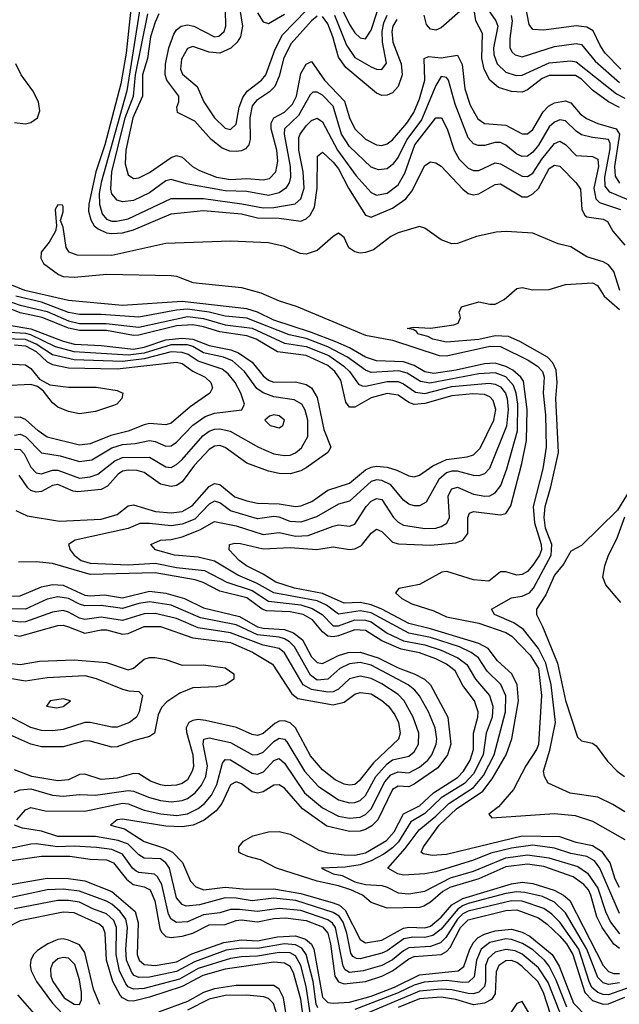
# Model space of a CAD drawing. Header units: inches. Extents: x 884549 to 1028252, y 526810 to 653624.
# Tile 245 of 256: x 907649 to 909870, y 604226 to 607874. Entities that reach past the tile are written whole.
import ezdxf

# ---------------------------------------------------------------- set-up
doc = ezdxf.new("R2010")
doc.units = ezdxf.units.IN
doc.header["$MEASUREMENT"] = 0
doc.layers.add('A9600', color=7, linetype='Continuous')

msp = doc.modelspace()

# ---------------------------------------------------------------- linework, layer by layer
at = {"layer": 'A9600', "color": 5}
for points, elevation in [([(908451.7, 607990), (908474.3, 607850), (908467.1, 607810), (908454.4, 607790), (908431.4, 607768.6), (908390, 607750.2), (908350, 607753.8), (908290, 607774.9), (908270, 607766.6), (908247.9, 607727.9), (908244.3, 607690), (908252.2, 607672.2), (908305.7, 607625.7), (908330.9, 607570), (908370, 607509.6), (908410, 607472.2), (908430, 607467.5), (908450, 607487.2), (908461.4, 607550), (908474.7, 607585.3), (908491.6, 607608.4), (908544.6, 607650), (908560.6, 607670), (908595.2, 607764.8), (908622.1, 607817.9), (908710.7, 607909.3)], 2540), ([(908810, 607980.5), (908870, 607856.4), (908890, 607825.2), (908910, 607806), (908930, 607802.4), (908950, 607834.7), (908975.6, 607910)], 2560), ([(909875.8, 607690), (909816.8, 607750), (909798.2, 607778.2), (909772.6, 607832.6), (909750, 607846.6), (909709.4, 607850.6), (909590, 607834.9), (909550, 607838), (909535.9, 607855.9), (909519.3, 607939.3)], 2580), ([(908063.5, 607936.5), (908042.9, 607750), (908023.9, 607636.1), (907964.3, 607410), (907930.8, 607310), (907904.6, 607190), (907904, 607164), (907911.8, 607131.8), (907925.2, 607110), (907939, 607099), (907970, 607084.5), (907990, 607081.5), (908030, 607084.7), (908070, 607095.7), (908210, 607154.8), (908330, 607166.4), (908470, 607154.3), (908530, 607139.9), (908610, 607138.7), (908690, 607126.9), (908710, 607136.4), (908724.2, 607150), (908740.2, 607179.8), (908750.4, 607250), (908752.1, 607367.9), (908770, 607383.2), (908810, 607346.5), (908830, 607321.5), (908866.6, 607250), (908929.1, 607149.1), (908950, 607142.1), (909030, 607175.9), (909079.5, 607210), (909101.5, 607238.5), (909150, 607334.2), (909170, 607346.7), (909190, 607343.7), (909210, 607330.8), (909290, 607245.6), (909310, 607229.7), (909330, 607224.9), (909350, 607228.5), (909410, 607263.3), (909430, 607265.7), (909510, 607217.3), (909530, 607217.6), (909550, 607229.1), (909570, 607248.8), (909610, 607322), (909630, 607335.3), (909650, 607330.6), (909710.1, 607270), (909726.5, 607246.5), (909730.8, 607170.8), (909741.8, 607150), (909750, 607143.5), (909810, 607134.7), (909826.1, 607126.1), (909846.1, 607090), (909890, 607038)], 2420), ([(908096.4, 607930), (908045.7, 607610), (907950, 607270.6), (907943.6, 607230), (907944.1, 607190), (907954.7, 607154.7), (907970, 607134.9), (907990, 607126.9), (908006.9, 607126.9), (908050, 607136.2), (908210, 607211.1), (908330, 607210.9), (908472.1, 607192.1), (908550, 607176.6), (908590, 607178), (908668.9, 607191.1), (908690.4, 607209.6), (908702.9, 607250), (908698.8, 607310), (908682.6, 607390), (908682.9, 607437.1), (908687.2, 607450), (908710, 607480.1), (908730, 607500.6), (908750, 607509), (908770, 607495.5), (908826.2, 607390), (908894.8, 607294.8), (908950, 607233.1), (908970, 607223.7), (909010, 607230.5), (909050, 607262.2), (909074.8, 607305.2), (909112.2, 607410), (909190, 607509.6), (909210.7, 607510.7), (909231.5, 607470), (909258.4, 607390), (909276.6, 607356.6), (909310, 607324.1), (909330, 607315.5), (909350, 607315.2), (909410, 607343.5), (909430, 607340.3), (909510, 607294.4), (909530, 607292.3), (909550, 607304.9), (909582.5, 607357.5), (909630, 607414.7), (909650, 607423.6), (909670, 607411.1), (909710, 607370.1), (909770, 607366.4), (909790, 607357.4), (909792.4, 607330), (909775.9, 607250), (909783.1, 607210), (909796.8, 607196.8), (909873.6, 607170)], 2440), ([(908750, 607886.3), (908729.4, 607870), (908653.8, 607786.2), (908627.5, 607732.5), (908610, 607665.1), (908593.2, 607626.8), (908573.7, 607606.3), (908525.5, 607574.5), (908510, 607554.3), (908500.9, 607510), (908502.3, 607430), (908497.1, 607410), (908484.7, 607395.3), (908470, 607387.7), (908450, 607385.4), (908427.3, 607387.3), (908398.3, 607398.3), (908357.9, 607430), (908297.9, 607497.9), (908232.7, 607530), (908230.9, 607550), (908237.9, 607570), (908237.8, 607590), (908194.2, 607650), (908187.3, 607670), (908189.3, 607709.3), (908201.5, 607770), (908220.2, 607819.8), (908230, 607835.7), (908246.9, 607850), (908270, 607854.9), (908294.4, 607850), (908370, 607810.7), (908386.9, 607813.1), (908406.5, 607830), (908412.8, 607850), (908411.3, 607908.7)], 2520), ([(909290, 607914.3), (909210, 607843.8), (909190, 607834.8), (909170, 607839.1), (909156.1, 607856.1), (909147.3, 607890)], 2520), ([(909870, 607548.8), (909829.1, 607569.1), (909770, 607612.9), (909730, 607653.8), (909707, 607667), (909610, 607667), (909583.6, 607656.4), (909530, 607613.6), (909510, 607605.9), (909470, 607607.6), (909422.4, 607622.4), (909390, 607649.6), (909369.1, 607690), (909360.7, 607730), (909363, 607823), (909338.8, 607870), (909330, 607928.1)], 2520), ([(909383.5, 607910), (909412.8, 607870), (909419.2, 607850), (909403.8, 607770), (909405, 607745), (909417.6, 607710), (909450, 607679.3), (909487.1, 607667.1), (909510, 607667.9), (909610, 607713.7), (909690, 607720.8), (909710, 607717.9), (909859.1, 607599.1), (909890, 607583.5)], 2540), ([(909905.4, 607205.4), (909835, 607235), (909817.6, 607257.6), (909816.3, 607290), (909835.8, 607395.8), (909835.5, 607415.5), (909830, 607429.5), (909770, 607436.8), (909730, 607447.7), (909710, 607460.7), (909670, 607499.7), (909650, 607502.7), (909630, 607494.2), (909610, 607476.8), (909570, 607409.3), (909550, 607383.5), (909530, 607368.5), (909510, 607366.7), (909490, 607375.4), (909450, 607408.4), (909430, 607418.6), (909410, 607419), (909370, 607408), (909347.2, 607407.2), (909330, 607414.4), (909310, 607436.1), (909261.2, 607561.2), (909236.8, 607650), (909230, 607659.8), (909210, 607663.7), (909190, 607630.2), (909137, 607503), (909083.1, 607430), (909050, 607364.1), (909030, 607337.1), (909010, 607321.7), (908977.5, 607317.5), (908950, 607327.8), (908870, 607404), (908841, 607450), (908810, 607553.8), (908770, 607594.8), (908750, 607605.8), (908734.9, 607605.1), (908724.4, 607595.6), (908681.7, 607518.3), (908629.1, 607470), (908627.9, 607450), (908650.6, 607330), (908652, 607290), (908647.2, 607270), (908635, 607250), (908610, 607232.1), (908570, 607222.5), (908490, 607236.7), (908410, 607239.2), (908265.1, 607265.1), (908210, 607282), (908190, 607277.1), (908130, 607232), (908070, 607204), (908030, 607198.5), (908010, 607205.5), (907990, 607228.8), (907986.1, 607246.1), (907990, 607310), (908039.1, 607510), (908069.8, 607590.2), (908077.5, 607670), (908123.9, 607896.1)], 2460), ([(908163.9, 607896.1), (908150, 607864.5), (908133.8, 607810), (908122.1, 607730), (908104, 607670), (908104, 607590), (908067.6, 607510), (908041.4, 607390), (908039.7, 607339.7), (908050, 607298.6), (908070, 607285.7), (908090, 607287.4), (908130, 607308.1), (908210, 607362.9), (908230, 607370.4), (908250, 607365), (908289.3, 607329.3), (908314.5, 607314.5), (908377.2, 607290), (908430, 607282), (908490, 607285.8), (908550, 607280.4), (908574.1, 607285.9), (908597.6, 607310), (908604.9, 607350), (908600.6, 607390), (908580.2, 607470), (908580.2, 607490), (908590.3, 607510), (908630, 607531.7), (908659.6, 607560.4), (908674, 607590), (908690, 607674.4), (908710, 607709.5), (908730, 607719.5), (908778.2, 607650), (908852.4, 607572.4), (908870.4, 607510), (908890, 607469.6), (908930, 607430.9), (908970, 607409.6), (908990, 607407.3), (909010, 607413.7), (909030, 607429.2), (909082.3, 607490), (909109, 607530), (909130, 607580.1), (909149.8, 607650), (909146.8, 607730), (909163.1, 607736.9), (909210, 607731.9), (909270, 607742.5), (909287.5, 607707.5), (909297.6, 607617.6), (909317.4, 607557.4), (909346.2, 607506.2), (909370, 607489.7), (909450, 607483.6), (909510, 607450.9), (909530, 607450.5), (909550, 607466.6), (909587.5, 607532.5), (909606.9, 607553.1), (909630, 607565.8), (909670, 607573.5), (909690, 607566.2), (909724.7, 607524.7), (909747.6, 607507.6), (909789.8, 607489.8), (909858.2, 607470), (909870.9, 607450), (909852.5, 607330), (909853.9, 607293.9), (909870, 607268.3)], 2480), ([(908530, 607898.6), (908550, 607865.4), (908570, 607859.5), (908630, 607894.8)], 2560), ([(909045.4, 607874.6), (909031.3, 607850), (909027.1, 607830), (909031.3, 607790), (909061.5, 607710), (909065.7, 607670), (909050, 607626.2), (909030, 607603.4), (909010, 607593.6), (908990, 607593), (908970, 607601.4), (908856.3, 607696.3), (908830, 607735.3), (908809.1, 607810), (908790, 607858.5), (908770, 607885.6)], 2520), ([(908815.4, 607890), (908859, 607779), (908890, 607733.7), (908950, 607699), (908970, 607690.6), (908990, 607689), (909007.8, 607712.2), (908993.1, 607790), (908991.2, 607830), (908997.4, 607862.6), (909009.6, 607890.4)], 2540), ([(909468.8, 607888.8), (909472.4, 607870), (909464.1, 607804.1), (909464.8, 607770), (909472.9, 607752.9), (909483.6, 607743.6), (909510, 607736.3), (909630, 607775.1), (909710, 607786.1), (909730, 607782.4), (909780, 607720), (909870, 607641.7)], 2560), ([(907630, 607493.1), (907670, 607488.5), (907690, 607492.5), (907715, 607510), (907723.3, 607536.7), (907718.3, 607570), (907697.1, 607610), (907654.5, 607670), (907634.9, 607710)], 2420), ([(909872, 606870), (909850, 606940.8), (909830, 606965.5), (909810, 606976.5), (909750, 606995.7), (909690, 607032.9), (909643.3, 607043.3), (909550, 607082.6), (909451.1, 607088.9), (909413.5, 607086.5), (909340.9, 607070), (909270, 607044.7), (909250, 607043.8), (909210, 607057.7), (909150, 607101.7), (909130, 607107.5), (909050, 607083.6), (909023.5, 607070), (908958.7, 607021.3), (908930, 607011), (908910, 607009.4), (908890, 607013.5), (908868.4, 607028.4), (908850, 607066.7), (908830, 607082.7), (908810, 607070.6), (908750, 607018.6), (908710, 607005), (908687.8, 607007.8), (908630, 607033), (908570, 607047.7), (908430, 607052.8), (908190, 607044.4), (907990, 606999.9), (907861.1, 607001.1), (907832.2, 607012.2), (907820.6, 607030), (907810, 607104.7), (907800.5, 607130), (907810, 607162), (907810, 607182), (907806.8, 607186.8), (907790, 607188), (907780.4, 607170), (907784.7, 607110), (907782, 607090), (907758.5, 607050), (907727.9, 607012.1), (907727, 606990), (907736.4, 606970), (907792.3, 606930), (907810, 606922.9), (907850, 606920.2), (907971.6, 606931.6), (908210, 606925.6), (908230, 606923.2), (908290, 606899.9), (908470, 606881.1), (908541.7, 606861.7), (908610, 606832.1), (908672.8, 606812.8), (908930, 606704.6), (909030, 606687.1), (909202.9, 606630), (909230, 606628.8), (909390, 606663.9), (909430, 606663.5), (909532.6, 606612.6), (909566.5, 606590), (909585, 606570), (909591.2, 606550), (909588.3, 606490), (909596.4, 606410), (909599.3, 606290), (909586.6, 606210), (909550.2, 606070), (909555.5, 606010), (909580.5, 605930), (909581, 605910), (909573.7, 605890), (909550, 605852.4), (909530, 605829.7), (909510, 605818.5), (909490, 605815.5), (909450, 605828.3), (909430, 605827.8), (909386.5, 605793.5), (909330, 605798.5), (909230.4, 605830), (909212.9, 605827.1), (909130, 605781.7), (909053.5, 605766.5), (909040.3, 605750), (909063.7, 605730), (909100.8, 605710), (909183.2, 605683.2), (909230, 605661.4), (909350, 605638.4), (909450, 605603.5), (909472, 605590), (909539.6, 605519.6), (909570, 605470), (909581.2, 605370), (909570, 605188.5), (909563.6, 605170), (909523.8, 605110), (909478.1, 605021.9), (909422.1, 604957.9), (909386.6, 604930), (909397, 604917), (909630, 604932.6), (909706.1, 604926.1), (909770, 604904.9), (909890, 604836.7)], 2380), ([(909870, 604658.7), (909854.5, 604690), (909835.7, 604750), (909808, 604790), (909770, 604812.9), (909710, 604826.1), (909650, 604846.3), (909510, 604848.7), (909230, 604781.1), (909177.1, 604777.1), (909143, 604783), (909135.9, 604790), (909144.7, 604810), (909202.4, 604890), (909267.2, 604950), (909364.5, 605015.5), (909399.1, 605060.9), (909450.9, 605150), (909471.6, 605210), (909495.8, 605350), (909491.2, 605410), (909471.6, 605450), (909419, 605499), (909384.4, 605544.4), (909350, 605563.1), (909170, 605617.5), (909090, 605636.8), (908989.9, 605690), (908950, 605706), (908910, 605714.7), (908850, 605712.3), (908770, 605747.9), (908667.2, 605767.2), (908597.7, 605790), (908550, 605819.8), (908488.8, 605850), (908461.6, 605870), (908424.8, 605910), (908425.4, 605930), (908445.1, 605934.9), (908466.9, 605933.1), (908550, 605913), (908650, 605918.9), (908749.1, 605910.9), (908810, 605921), (908870, 605911.5), (908890, 605913.7), (908914.4, 605925.6), (908950, 605971.5), (908970, 605986.3), (908990, 605978), (909030, 605937.9), (909051.7, 605931.7), (909170, 605926.6), (909264, 605936), (909290, 605945.1), (909309.2, 605970.8), (909308.9, 606030), (909314.7, 606045.3), (909330, 606052.2), (909430, 606039.2), (909450, 606044.3), (909467.7, 606072.3), (909508.8, 606230), (909525.5, 606314.5), (909528.6, 606430), (909514.3, 606534.3), (909505.1, 606550), (909475.2, 606575.2), (909450, 606589.4), (909410, 606600.8), (909370, 606599.2), (909265.2, 606574.8), (909183.1, 606563.1), (909150, 606569.1), (909110, 606592.1), (909070, 606606.1), (908970, 606609.7), (908930, 606624), (908870, 606658.3), (908820.2, 606680.2), (908730, 606715.4), (908590, 606761), (908530, 606790), (908490, 606802.3), (908250, 606829.8), (908030, 606814.6), (907830, 606833.8), (907667.7, 606870), (907619.5, 606890)], 2420), ([(909890, 604938.7), (909846.3, 604966.3), (909790, 604993), (909688.3, 605008.3), (909605.8, 605045.8), (909592.3, 605070), (909588.9, 605090), (909612.8, 605167.2), (909633.7, 605270), (909617.7, 605410), (909598.1, 605490), (909570, 605544), (909515.1, 605615.1), (909479.6, 605639.6), (909408, 605670), (909396.3, 605690), (909470, 605731.4), (909510, 605737.9), (909536.5, 605750), (909552.3, 605767.7), (909616.9, 605890), (909619.8, 605930), (909596.3, 605990), (909590.8, 606030), (909594.9, 606070), (909616.6, 606143.4), (909644.4, 606270), (909634.9, 606470), (909639, 606530), (909635.4, 606575.4), (909622.9, 606602.9), (909603.5, 606623.5), (909501.3, 606681.3), (909459.7, 606699.7), (909410, 606703), (909349.1, 606689.1), (909230, 606679.6), (909178.7, 606690), (909160, 606700), (909122.9, 606710), (909118.6, 606718.6), (909106.2, 606726.2), (909084, 606730), (909105.6, 606734.4), (909170, 606731.3), (909256.3, 606743.7), (909272.3, 606750), (909280.9, 606770), (909276, 606790), (909285.2, 606810), (909350, 606828), (909390, 606819.3), (909410, 606820.4), (909443.3, 606836.7), (909490, 606878.4), (909510, 606881.3), (909550, 606873.1), (909610, 606874), (909670, 606892.9), (909770, 606898.9), (909788.5, 606888.5), (909813.1, 606850), (909870, 606799.6)], 2360), ([(907536, 606856), (907650, 606816.8), (907750, 606792.6), (907830, 606758.4), (907870, 606748.1), (907968.7, 606748.7), (908090, 606734.7), (908270, 606773.8), (908330, 606766.3), (908410, 606743.6), (908510, 606731.2), (908630, 606675.5), (908710, 606662.9), (908793.3, 606630), (908849.9, 606590), (908870.5, 606570), (908903.7, 606523.7), (908917.3, 606517.3), (908930, 606516.4), (909010, 606533.1), (909050, 606533.1), (909070, 606524.9), (909114.3, 606494.3), (909149.2, 606489.2), (909250, 606515), (909387.8, 606527.8), (909410, 606523.4), (909430, 606513.1), (909448.1, 606490), (909454.8, 606470), (909458, 606430), (909451.9, 606368.1), (909389.4, 606210.6), (909370, 606191.1), (909350, 606184), (909330, 606184.7), (909270, 606201), (909250, 606201.4), (909230, 606195.2), (909201.8, 606170), (909154, 606086), (909130, 606072.5), (909110, 606072.3), (909090, 606079), (909070, 606094.1), (909023.3, 606150), (908990, 606166.4), (908970, 606168.6), (908950, 606162.5), (908870, 606090.1), (908830, 606079.2), (908747.6, 606032.4), (908690, 606012.7), (908650, 606014.4), (908610, 606030.3), (908590, 606032.7), (908530, 606024.8), (908430, 606054.4), (908390, 606084), (908370, 606090.1), (908350, 606079.1), (908297.1, 606022.9), (908250, 606004.5), (908210, 605998.3), (908130, 606007.2), (908093.3, 606006.7), (908050, 605988.5), (907853.9, 605946.1), (907829.8, 605930), (907835.2, 605910), (907851, 605890), (907876.5, 605870), (907910, 605860.7), (908050, 605854.2), (908150, 605860.8), (908230, 605843.7), (908333.2, 605833.2), (908416.6, 605790), (908510, 605759.2), (908570, 605719), (908690, 605706.2), (908732.6, 605692.6), (908769.3, 605670), (908810, 605628.7), (908830, 605628.1), (908890, 605649.8), (908930, 605649.1), (908950, 605642.5), (909010, 605601.6), (909070, 605572.8), (909150, 605557.6), (909210, 605537.6), (909272, 605510), (909305.4, 605485.4), (909337.5, 605430), (909389.3, 605370), (909401.8, 605330), (909398.6, 605290), (909376.5, 605230), (909366, 605150), (909330, 605080.1), (909295.9, 605044.1), (909209.5, 604990.5), (909150, 604932.7), (909098.1, 604901.9), (909051.6, 604828.4), (909030, 604806.2), (908997.2, 604782.8), (908950, 604757.2), (908910, 604742.7), (908853.8, 604733.8), (908766.9, 604730), (908809.4, 604710), (908842.8, 604702.8), (908890, 604680.1), (908930, 604670.2), (908990, 604665.7), (909010, 604660.5), (909050, 604639), (909090, 604634.8), (909150, 604645), (909245, 604695), (909330, 604719.5), (909450, 604768.5), (909530, 604779.9), (909608.9, 604768.9), (909716, 604736), (909752.4, 604712.4), (909790, 604656.9), (909818.1, 604570), (909837.2, 604530), (909870, 604486.7)], 2460), ([(909870, 604562.6), (909797.7, 604730), (909777.4, 604757.4), (909750, 604773.3), (909690, 604784.6), (909630, 604805.1), (909550, 604815.2), (909470, 604804.5), (909394.2, 604785.8), (909330, 604760.2), (909190, 604717.2), (909150, 604709.3), (909070, 604704.9), (909048.8, 604710), (909011.8, 604730), (909077, 604803), (909127.9, 604872.1), (909190, 604922.7), (909238.3, 604970), (909330.2, 605029.8), (909366.3, 605073.7), (909406.6, 605150), (909447.8, 605310), (909448.8, 605368.8), (909430.7, 605410.7), (909380.6, 605460.6), (909348.2, 605510), (909321.3, 605530), (909277.2, 605550), (909170, 605584.8), (909090, 605600.5), (908950, 605676), (908910, 605683.7), (908830, 605671.4), (908784.6, 605704.6), (908750, 605720.7), (908590, 605750.8), (908526.2, 605786.2), (908456.2, 605816.2), (908370, 605867.3), (908310, 605882.6), (908222.7, 605890), (908152.1, 605910), (908134.4, 605930), (908170, 605945.7), (908210, 605948.6), (908250, 605957.8), (908316.5, 605983.5), (908370, 606014.5), (908450, 605998.2), (908550, 605966.5), (908610, 605973.4), (908670, 605960.5), (908717.1, 605962.9), (908810, 605997.9), (908830, 606002.3), (908870, 605997.1), (908890, 606005), (908932, 606070), (908950, 606090.5), (908970, 606100.5), (908990, 606095.7), (909033.8, 606030), (909050, 606012.8), (909070, 606001), (909150, 605988.4), (909190, 605989.7), (909210, 605995.7), (909231.1, 606008.9), (909241.2, 606030), (909236, 606110), (909250, 606136), (909270, 606141.4), (909330, 606116.4), (909371.8, 606108.2), (909390, 606110.1), (909410, 606120.9), (909431.3, 606148.7), (909453.3, 606210), (909492.6, 606350), (909493.7, 606450), (909487.9, 606490), (909478.2, 606518.2), (909450, 606550.6), (909410, 606564.9), (909350, 606561.2), (909167.6, 606527.6), (909133.4, 606533.4), (909083.9, 606563.9), (909053.4, 606573.4), (908950, 606566.6), (908930, 606574.9), (908863.5, 606623.5), (908790, 606662.3), (908710, 606692.6), (908646.8, 606706.8), (908490, 606768.5), (908410, 606775.2), (908350.6, 606790.6), (908270, 606801), (908230, 606797.6), (908090, 606772), (907950, 606781.9), (907870, 606781.4), (907830, 606789.6), (907730, 606827.2), (907634.1, 606850)], 2440), ([(907635, 606055), (907676, 606036), (907795.8, 606015.8), (907950, 606023), (908010, 606040.4), (908050, 606072.7), (908070, 606076.2), (908151.5, 606051.5), (908210, 606046.6), (908250, 606052.1), (908287, 606073), (908350, 606144.4), (908370, 606154.9), (908390, 606152), (908445.5, 606105.5), (908490, 606091.3), (908530, 606082.8), (908610, 606080.6), (908670, 606070.7), (908690, 606072.8), (908731.4, 606088.6), (908790, 606130.8), (908870, 606157.2), (908930, 606206.1), (908950, 606215.8), (908970, 606219.2), (909010, 606216.3), (909045.2, 606205.2), (909090, 606183.3), (909110, 606180.6), (909130, 606186.9), (909179, 606221), (909230, 606245), (909306.2, 606253.8), (909330, 606261.6), (909353.8, 606286.2), (909404.6, 606390), (909412, 606430), (909403, 606463), (909390, 606476.6), (909370, 606484.9), (909327.7, 606487.7), (909250, 606480.6), (909150, 606451.5), (909110, 606448.7), (909090, 606455.6), (909050, 606482.4), (909010, 606488.5), (908950, 606473.2), (908890, 606438.3), (908870, 606438), (908856.9, 606456.9), (908837.9, 606537.9), (908815.9, 606570), (908790, 606592.6), (908710, 606629.4), (908603.9, 606643.9), (908524.2, 606690), (908490, 606703), (908390, 606716.9), (908330, 606736.2), (908290, 606743.8), (908230, 606739.1), (908090, 606705.2), (908070, 606704.1), (907970, 606722.4), (907870, 606721.8), (907830, 606731.2), (907731.8, 606770), (907650, 606787.7), (907570, 606820.5)], 2480), ([(907610, 606742.5), (907690, 606729.1), (907810, 606682.7), (907852.3, 606672.3), (907950, 606666.9), (908070, 606653.4), (908110, 606661), (908190, 606687.3), (908250, 606693.4), (908290, 606690.7), (908350, 606667.2), (908430.6, 606650.6), (908459.3, 606639.3), (908510, 606604.4), (908550, 606554.3), (908570, 606537.8), (908590, 606530.8), (908670, 606532.3), (908710, 606521.7), (908730, 606509.9), (908750, 606473.5), (908775.6, 606355.6), (908801.1, 606290), (908789.9, 606270), (908710, 606213.5), (908690, 606201.9), (908650, 606191.7), (908610, 606192.9), (908570, 606200.6), (908490, 606231.3), (908410, 606289.3), (908390, 606296.4), (908370, 606294.2), (908350, 606281.1), (908296.1, 606223.9), (908250, 606161.3), (908230, 606147.9), (908210, 606144.5), (908170, 606153.6), (908110, 606196.1), (908083.8, 606203.8), (908050, 606205.3), (908030, 606201), (908013.1, 606190), (907974.2, 606145.8), (907950, 606133.2), (907864.5, 606124.6), (907847.4, 606127.4), (907790, 606152.2), (907770, 606148.3), (907730, 606125.6), (907710, 606123.6), (907690, 606129.8), (907679.4, 606139.4), (907646.6, 606186.6)], 2520), ([(907630, 606282.6), (907650, 606281.9), (907665.9, 606265.9), (907690, 606215.5), (907710, 606195.6), (907730, 606191.6), (907770, 606204.6), (907790, 606205.2), (907870, 606174.8), (907910, 606179.9), (907938.8, 606190), (908000.6, 606239.4), (908030, 606252.1), (908130, 606252.8), (908190, 606217.1), (908210, 606215.3), (908230, 606225.3), (908250, 606244.5), (908327.5, 606332.5), (908350, 606349.4), (908370, 606357.2), (908390, 606357.9), (908428.8, 606348.8), (908532.7, 606290), (908590, 606265.4), (908630, 606258.7), (908650, 606260.9), (908670.7, 606269.3), (908692.4, 606287.6), (908715.7, 606330), (908716.6, 606390), (908706.7, 606426.7), (908693.3, 606450), (908665.2, 606465.2), (908590, 606477.1), (908550, 606490.9), (908527.5, 606507.5), (908481.6, 606570), (908437.2, 606610), (908404.1, 606624.1), (908330, 606640.2), (908290, 606663), (908270, 606668.7), (908210, 606669.5), (908110, 606638.6), (908050.7, 606630.7), (907850, 606643.8), (907781.6, 606661.6), (907690, 606706.3), (907671.2, 606711.2), (907610, 606714.8)], 2540), ([(907630, 606334.4), (907650, 606338.1), (907670, 606329.5), (907730, 606269.7), (907798.3, 606258.3), (907870, 606236.8), (907916.5, 606243.5), (907990, 606287.3), (908030, 606300), (908076.6, 606303.4), (908130, 606314.9), (908150, 606311.7), (908190, 606293.9), (908210, 606295.5), (908230, 606308.8), (908290, 606371.2), (908335.9, 606404.1), (908370, 606416.3), (908471.8, 606428.2), (908482, 606450), (908467.9, 606490), (908446.4, 606530), (908421.3, 606561.3), (908398.5, 606578.5), (908310, 606609.1), (908273, 606633), (908250, 606640.6), (908210, 606642.8), (908110, 606617.1), (908030, 606607.1), (907850, 606614.2), (907770, 606632.6), (907710, 606671.9), (907670, 606689.6), (907590.9, 606690.9)], 2560), ([(907630, 606668.8), (907670, 606665), (907710, 606644.4), (907750, 606606.7), (907770, 606596.9), (907830, 606584.3), (908010, 606579.8), (908230, 606605.4), (908250, 606599.8), (908290, 606571.6), (908335.3, 606550), (908356.4, 606530), (908362.5, 606510), (908352.9, 606490), (908279.9, 606440.1), (908210, 606379.1), (908190, 606373), (908130, 606377.3), (908110, 606372.7), (908050.3, 606349.6), (907986.2, 606333.8), (907910, 606302.7), (907870, 606297.8), (907750, 606326.8), (907716.8, 606350), (907670, 606392.2), (907650, 606401.4), (907630, 606399.7)], 2580), ([(907430, 606607.1), (907670, 606595.1), (907690, 606581.3), (907721.6, 606541.6), (907760.7, 606520.7), (907830, 606511.9), (907932.5, 606512.5), (908010, 606499.6), (908030.8, 606490), (908026.5, 606470), (908008.9, 606450), (907996.1, 606443.9), (907930, 606421.8), (907870, 606414.2), (907830, 606422.1), (907790, 606438.9), (907770, 606454), (907737.3, 606497.3), (907714.6, 606514.6), (907690, 606522.6), (907590, 606516.8)], 2620), ([(909910, 606133.1), (909863, 606057), (909730, 605926), (909690, 605904.9), (909663.2, 605856.8), (909630, 605816.5), (909597.5, 605742.5), (909563.4, 605690), (909562.5, 605670), (909585.8, 605625.8), (909640.9, 605490), (909670, 605351.2), (909715.4, 605215.4), (909730, 605202.6), (909770, 605194), (909784.1, 605184.1), (909826.3, 605126.3), (909861.8, 605090), (909889, 605070)], 2340), ([(909875.2, 605715.2), (909819.9, 605779.9), (909809, 605809), (909816, 605850), (909829.5, 605890.5), (909860.6, 605950), (909890, 606032.3)], 2340), ([(909870, 604432.7), (909850, 604448.8), (909806.3, 604510), (909786.1, 604550), (909764.5, 604630), (909755.5, 604650), (909738.9, 604670), (909698.5, 604698.5), (909590, 604736.2), (909530, 604745.8), (909450, 604735.5), (909350, 604691.3), (909241.4, 604658.6), (909215.9, 604644.1), (909170, 604604.5), (909145.9, 604590), (909130, 604585.2), (909010, 604582.2), (908950, 604603.1), (908918.1, 604630), (908874.7, 604650), (908830, 604664.9), (908750, 604681.9), (908599.8, 604730), (908541.1, 604761.1), (908493.2, 604773.2), (908465.8, 604785.8), (908461, 604790), (908460.3, 604810), (908478.2, 604830), (908512.8, 604850), (908570, 604865.1), (908610, 604865.7), (908650, 604856.5), (908756.8, 604796.8), (908790, 604787), (908850, 604779.6), (908890, 604779.1), (908930, 604787.4), (909007.5, 604832.5), (909035.5, 604864.5), (909070, 604932.2), (909130, 604961.7), (909181.1, 605010), (909270, 605066.2), (909293, 605090), (909317.9, 605130), (909330, 605170), (909330, 605230), (909345.6, 605290), (909346.8, 605310), (909333, 605350), (909290, 605406.6), (909261.2, 605461.2), (909230, 605485.6), (909190, 605506), (909130, 605528.6), (909061.4, 605541.4), (908990, 605572.3), (908930, 605611.4), (908890, 605613.2), (908830, 605591.4), (908810, 605587.6), (908790, 605590.2), (908770, 605605.8), (908733, 605650), (908698.4, 605670), (908650, 605680.2), (908563.5, 605683.5), (908546.4, 605690), (908490, 605731.5), (908390, 605757.1), (908328.8, 605788.8), (908299.1, 605799.1), (908150, 605824.8), (907910, 605818.4), (907770, 605858.8), (907710, 605865.3), (907643.9, 605863.9)], 2480), ([(907597.6, 605737.6), (907650, 605739), (907730, 605773), (907770, 605781), (907810, 605778.4), (907890, 605742.4), (907910, 605739.6), (907962.8, 605742.8), (908030, 605732.3), (908130, 605756.4), (908190, 605749.8), (908259.3, 605730), (908330, 605695), (908462.8, 605662.8), (908530, 605624.1), (908550, 605619.1), (908630, 605614.6), (908662.8, 605602.8), (908696.2, 605576.2), (908730, 605513.6), (908750, 605492.7), (908770, 605488.4), (908830, 605518.2), (908866, 605530), (908910, 605530.2), (908976.1, 605510), (909050, 605472.5), (909110.4, 605450), (909148, 605430), (909170.9, 605410), (909234.4, 605290), (909245.3, 605190), (909233.7, 605150), (909197.6, 605102.4), (909110, 605041), (909090, 605032.1), (909050, 605034.8), (909030, 605022.4), (908975.2, 604910), (908953.3, 604886.7), (908930, 604874.1), (908910, 604867.9), (908870, 604865.8), (908786.4, 604886.4), (908696.7, 604950), (908630, 605026.2), (908610, 605039.1), (908590, 605038), (908550, 605013.7), (908530, 605008.2), (908510, 605012.7), (908470, 605043.4), (908450, 605050.1), (908430, 605039.4), (908397.2, 604970), (908376.7, 604943.3), (908331.9, 604908.1), (908291.9, 604890), (908250, 604883.7), (908190, 604885.4), (908030, 604911.5), (908009.7, 604910), (907985.6, 604890), (908036.6, 604876.6), (908110, 604828.7), (908185, 604805), (908215.1, 604790), (908252, 604752), (908282, 604682), (908301.4, 604661.4), (908330.3, 604650.3), (908410, 604660.3), (908490, 604652.6), (908590, 604654.1), (908690, 604636.8), (908810, 604602.2), (908832.9, 604592.9), (908854.6, 604574.6), (908910, 604466), (908930, 604453.5), (908990, 604463.4), (909070, 604508.4), (909090, 604512.2), (909150, 604509.6), (909170, 604515.6), (909210, 604548.7), (909250, 604594.7), (909290, 604618), (909470, 604672.3), (909510, 604678), (909550, 604673), (909628.5, 604648.5), (909662.5, 604630), (909686.6, 604610), (909810, 604369.5), (909830, 604348), (909850, 604340.4), (909870, 604340.5)], 2520), ([(907638.2, 604910), (907670, 604946.7), (907690, 604955), (907743.2, 604943.2), (907890, 604941.9), (908030, 604971), (908050, 604968.9), (908110, 604945.8), (908171.9, 604931.9), (908230, 604925.3), (908270, 604931.1), (908310, 604951), (908333.2, 604970), (908358.9, 605001.1), (908379.1, 605040.9), (908400.5, 605119.5), (908410, 605133.6), (908430, 605132.1), (908510, 605082.7), (908530, 605078.3), (908552.1, 605087.9), (908590, 605129.6), (908610, 605137), (908630, 605119.1), (908703.5, 605010), (908770, 604954.4), (908830, 604923.3), (908870, 604915.9), (908910, 604919.8), (908930, 604929.5), (908950, 604950.5), (909001.5, 605050), (909023.6, 605076.4), (909050, 605087.4), (909090, 605083.7), (909130, 605105), (909160.3, 605130), (909175.8, 605150), (909191.7, 605190), (909193.3, 605210), (909187.1, 605250), (909162.5, 605310), (909129.3, 605369.3), (909111.8, 605390), (909087.6, 605410), (908950, 605483), (908910, 605492.2), (908870, 605487.9), (908834.9, 605470), (908790, 605430.6), (908750, 605426.7), (908725.4, 605445.4), (908666.7, 605550), (908648.7, 605568.7), (908630, 605579.8), (908610, 605586.2), (908530, 605594.3), (908450, 605631.4), (908318.4, 605658.4), (908210, 605704.4), (908130, 605716.6), (908090, 605710.4), (908030, 605692.4), (907950, 605704), (907890, 605702), (907870, 605707.9), (907830, 605729.7), (907790, 605735.8), (907750, 605726.6), (907670, 605690.5), (907590, 605690.6)], 2540), ([(907627.9, 605012.1), (907650, 605021), (907690, 605023.8), (907770, 605001.4), (907810, 604997.7), (907870, 605003.8), (907930, 605001.1), (908050, 605018.4), (908070, 605016.2), (908130, 604991.8), (908170, 604981.6), (908210, 604976.7), (908250, 604980.8), (908270.9, 604989.1), (908299.1, 605010), (908322, 605038), (908338.6, 605070), (908344.1, 605110), (908328.5, 605190), (908331.1, 605208.9), (908350, 605213.8), (908430, 605195.4), (908510.8, 605150.8), (908530, 605151.1), (908550, 605160.6), (908590, 605199.8), (908610, 605211.9), (908630, 605208.9), (908638.7, 605198.7), (908703.6, 605090), (908754.1, 605034.1), (908830, 604984), (908870, 604972.9), (908890, 604973.9), (908910, 604981.5), (908930, 604999.5), (908968, 605070), (909010, 605117.5), (909030, 605131.6), (909090, 605145.8), (909110, 605161.9), (909125.7, 605190), (909126.9, 605230), (909106.3, 605290), (909073.1, 605350), (909050, 605374.1), (908990, 605413.2), (908950, 605432.5), (908910, 605442.1), (908870, 605431.5), (908830, 605393.8), (908810, 605383.8), (908790, 605382.5), (908730, 605391.9), (908698.6, 605410), (908630, 605528.2), (908610, 605544), (908550, 605556.4), (908430, 605602.5), (908310, 605620.3), (908230, 605655.6), (908150, 605673.4), (908110, 605672.6), (908030, 605647.8), (907950, 605660.7), (907890, 605651.5), (907870, 605656.3), (907830, 605679.3), (907810, 605685.3), (907770, 605678.7), (907670, 605643), (907650, 605641.2), (907554.1, 605654.1)], 2560), ([(907630, 605593), (907649.3, 605589.3), (907790, 605629.9), (907810, 605630.8), (907830, 605625), (907890, 605600.6), (907950, 605613.7), (907970, 605613.1), (908030, 605597.3), (908050, 605600.4), (908110, 605625.9), (908170, 605625.4), (908290, 605583.6), (908430, 605566.5), (908511.1, 605531.1), (908585.7, 605485.7), (908656.3, 605376.3), (908678.4, 605358.4), (908810, 605335.9), (908850, 605345.9), (908890, 605375.4), (908910, 605381.5), (908950, 605375.8), (908990, 605352.1), (909014.3, 605330), (909038.3, 605298.3), (909051.5, 605270), (909058.1, 605230), (909051.5, 605208.5), (908959.4, 605120.6), (908906.4, 605053.6), (908890, 605040.4), (908870, 605037.4), (908850, 605041.5), (908817.2, 605057.2), (908770, 605095.1), (908726.5, 605146.5), (908670.4, 605250), (908650, 605268.6), (908630, 605276.7), (908610, 605274.5), (908594, 605266), (908550, 605229.4), (908530, 605222.3), (908510, 605225.9), (908451.7, 605251.7), (908337.2, 605277.2), (908310, 605280.9), (908290, 605277.9), (908275.2, 605270), (908264.9, 605250), (908266.2, 605233.8), (908290.2, 605150), (908292.6, 605107.4), (908288.2, 605090), (908270, 605058), (908250, 605043.8), (908230, 605037.7), (908190, 605034.9), (908170, 605038.8), (908133, 605053), (908090, 605080.1), (908070, 605080.9), (908010, 605063.6), (907950, 605058.6), (907890, 605078.1), (907870, 605076.8), (907830, 605058), (907790, 605053.8), (907693.6, 605070), (907630, 605095)], 2580), ([(907610, 605489.9), (907650, 605485.5), (907722.2, 605497.8), (907850, 605502.1), (907970, 605492.6), (908050, 605465.6), (908070, 605471.6), (908110, 605504.5), (908130, 605510.6), (908150, 605510.6), (908190, 605503.4), (908250, 605483), (908330, 605483.1), (908410, 605472.1), (908442.2, 605450), (908441.4, 605430), (908410.7, 605409.3), (908377.3, 605402.7), (908290, 605398.1), (908241.4, 605378.5), (908193.4, 605346.6), (908173.8, 605326.2), (908161.7, 605298.3), (908148.5, 605230), (908130, 605217.6), (908070, 605202.4), (908010, 605179.4), (907990, 605178.4), (907910, 605200.6), (907890, 605201.9), (907810, 605180.4), (907730, 605179.8), (907690, 605189.2), (907590, 605234.6)], 2620), ([(907596.9, 605436.9), (907670, 605424.2), (907750, 605436.6), (907890, 605443.9), (907932.5, 605432.5), (908030, 605393.3), (908053.1, 605386.9), (908090, 605384.8), (908103.9, 605370), (908091.7, 605310), (908081.4, 605290), (908055, 605270), (908010, 605253.1), (907990, 605252.3), (907910, 605270.1), (907890, 605269.7), (907810, 605244.3), (907770, 605239.1), (907730, 605240.7), (907690, 605251.1), (907590, 605303.3)], 2640), ([(909870, 604305.1), (909830, 604299), (909810, 604305.6), (909790, 604324.9), (909750, 604430), (909670, 604565.2), (909630, 604604), (909585.3, 604625.3), (909520, 604640), (909490, 604642.3), (909450, 604636.2), (909310, 604599.1), (909288.9, 604591.1), (909270, 604577.4), (909210, 604505), (909179.1, 604480.9), (909150, 604473.9), (909105.2, 604474.8), (909071.9, 604468.1), (909010, 604424.4), (908990, 604415.8), (908910, 604395.1), (908895.8, 604395.8), (908883, 604403), (908875.6, 604415.6), (908860, 604490), (908846.5, 604530), (908832.1, 604552.1), (908810, 604566.5), (908671.2, 604610), (908590, 604618.8), (908510, 604609), (908450, 604619.4), (908410, 604620.3), (908314.6, 604594.6), (908265.7, 604590), (908250, 604595.4), (908230, 604619.9), (908203.3, 604730), (908190.6, 604750.6), (908170, 604764.8), (908110, 604767.8), (908090, 604780.1), (908050, 604819.6), (908013.2, 604833.2), (907930, 604847.3), (907790, 604847.9), (907730, 604866.9), (907658.6, 604878.6), (907629.6, 604890)], 2540), ([(909910, 604289.8), (909830, 604260.7), (909810, 604261.8), (909790, 604270), (909768.5, 604288.5), (909757.8, 604310), (909719.5, 604430), (909650, 604530.8), (909620, 604560), (909590, 604580.5), (909510, 604607.7), (909470, 604609.6), (909310, 604571.3), (909290, 604560.7), (909270, 604541), (909226.6, 604473.4), (909206.8, 604453.2), (909170, 604440.8), (909090, 604435.2), (909070, 604424.5), (909030, 604391.3), (908990, 604370.4), (908921.2, 604350), (908870, 604343.8), (908853.8, 604353.8), (908847.2, 604367.2), (908818.3, 604510), (908807.1, 604527.1), (908790, 604538.8), (908690, 604573), (908610, 604581.1), (908530, 604569.6), (908462.5, 604577.5), (908430, 604576.8), (908390, 604565.5), (908330, 604557.4), (908270, 604531.1), (908230, 604529.3), (908210, 604541.7), (908200.1, 604560.1), (908175.1, 604670), (908158.8, 604698.8), (908148.3, 604708.3), (908090, 604713.9), (908079.9, 604719.9), (908067, 604730), (908030, 604782.2), (907990, 604799.1), (907933.5, 604806.5), (907850, 604811.8), (907789.3, 604809.3), (907710, 604820.6), (907690, 604819.3), (907567.2, 604792.8)], 2560), ([(907610, 604757.7), (907730, 604775.4), (907835, 604775), (907910, 604763.9), (907970, 604761.7), (907995.9, 604750), (908044.1, 604690), (908069.2, 604670), (908110, 604661), (908131.5, 604650), (908149.7, 604609.7), (908167.4, 604507.4), (908173.5, 604493.5), (908190, 604477.2), (908210, 604473.1), (908250, 604478.6), (908290.5, 604489.5), (908350, 604520.3), (908410, 604521.2), (908450, 604536.3), (908470, 604539), (908530, 604531.5), (908590, 604543.7), (908633.9, 604546.1), (908710, 604536.2), (908770, 604512.5), (908790.1, 604490.1), (908800.6, 604450), (908816, 604330), (908829.4, 604309.4), (908850, 604302.1), (908930, 604310.5), (908990, 604329.8), (909030, 604350.4), (909090, 604394.6), (909110, 604402.8), (909210, 604410.4), (909230, 604421.2), (909243.3, 604436.7), (909281.7, 604510), (909310, 604538.6), (909450, 604573.3), (909490, 604576.1), (909570, 604546.1), (909603, 604523), (909650, 604479), (909673.6, 604450), (909697.3, 604410), (909742.1, 604270), (909770, 604240.3), (909810, 604226.4), (909830, 604227.9), (909890, 604252)], 2580), ([(907594.1, 604665.9), (907750, 604693.8), (907830, 604692.7), (907890, 604683.4), (907990, 604644.4), (908077, 604570), (908087.8, 604527.8), (908084.5, 604410), (908090.7, 604390), (908110, 604373.4), (908150, 604370), (908230, 604383.1), (908286.5, 604413.5), (908404.7, 604455.4), (908470, 604464.8), (908530, 604461.1), (908603.4, 604476.6), (908670, 604479.2), (908707.4, 604467.4), (908730, 604449.1), (908738.6, 604430), (908770, 604252.5), (908790, 604232.4), (908809.8, 604229.8), (908870, 604233.5), (908950, 604256.3), (909037, 604290), (909130, 604335.2), (909273.2, 604350), (909294, 604366), (909316, 604430), (909330, 604455.2), (909346.9, 604473.1), (909370, 604485.6), (909410, 604498), (909470, 604503.8), (909510, 604492.7), (909538.5, 604478.5), (909621.6, 604410), (909647.2, 604367.2), (909700.1, 604230), (909750, 604179.6)], 2620), ([(908752.6, 604212.6), (908746.7, 604226.7), (908735.6, 604310), (908709.8, 604410), (908694.1, 604434.1), (908670, 604446.7), (908630, 604450.1), (908530, 604432.2), (908470, 604434.1), (908413.1, 604426.9), (908296.1, 604383.9), (908230, 604347.1), (908130, 604326.9), (908090, 604324.8), (908072.9, 604332.9), (908063.6, 604343.6), (908045, 604390), (908042.2, 604430), (908048.5, 604510), (908041.8, 604541.8), (908021, 604570), (907990, 604596.6), (907970, 604607.6), (907870, 604645.8), (907810, 604652.6), (907750, 604650), (907590, 604615.6)], 2640), ([(908726.1, 604186.1), (908710, 604292.2), (908689.7, 604369.7), (908670, 604405.8), (908650, 604416.4), (908610, 604417.6), (908530, 604404.3), (908470, 604402.2), (908430, 604395.3), (908310, 604358.1), (908240.3, 604319.7), (908110, 604284.4), (908070, 604282), (908050.9, 604290.9), (908041.5, 604301.5), (908018.5, 604350), (908005.5, 604410), (908007.5, 604510), (907997, 604537), (907970, 604561.4), (907919.2, 604579.2), (907870, 604603.9), (907830, 604611), (907790, 604610), (907630, 604579.4)], 2660), ([(908704.1, 604144.1), (908690, 604245), (908662.9, 604342.9), (908650, 604365.8), (908630, 604379), (908590, 604381.9), (908410, 604356.3), (908326.9, 604333.1), (908250, 604292.2), (908130, 604253), (908070, 604237.4), (908050, 604238.8), (908030, 604249.4), (908020.4, 604260.4), (907993.4, 604310), (907970.5, 604390), (907964.8, 604490), (907957.8, 604510), (907943.3, 604523.3), (907850, 604565), (907810, 604567.3), (907650, 604535.4), (907601.9, 604510)], 2680), ([(907945.2, 604225.2), (907922.2, 604282.2), (907890, 604417.4), (907870, 604446.4), (907830, 604464.1), (907810, 604468.2), (907790, 604466.2), (907752.4, 604450), (907714.6, 604425.4), (907699.6, 604410), (907690.5, 604390), (907687.1, 604370), (907690.7, 604350), (907711.5, 604310), (907770, 604229.7), (907808.2, 604190)], 2720), ([(909675, 604215), (909635.8, 604315.8), (909610, 604367.2), (909592.8, 604390), (909550, 604427.3), (909511.7, 604451.7), (909470, 604466.5), (909450, 604468.6), (909390, 604454.4), (909358.3, 604430), (909340.8, 604390), (909331.7, 604328.3), (909311.6, 604308.4), (909290, 604306.4), (909230, 604314.3), (909147.5, 604307.5), (909110, 604296.9), (909050, 604269), (908890, 604207.4)], 2640), ([(909650, 604196.7), (909606.5, 604306.5), (909570, 604361.7), (909510, 604411.8), (909483.8, 604423.8), (909450, 604429.3), (909410, 604419), (909384.4, 604395.6), (909374.7, 604370), (909374.5, 604310), (909370, 604291.6), (909349, 604271), (909330, 604265.3), (909310, 604265.8), (909250, 604279.3), (909210, 604282.2), (909130, 604275.2), (908901.1, 604179)], 2660), ([(909615.3, 604190), (909588.4, 604270), (909568.2, 604310), (909510, 604366.3), (909490, 604380.9), (909470, 604388.3), (909450, 604387), (909423.7, 604370), (909414, 604346), (909410, 604264.9), (909396.4, 604243.6), (909370.8, 604230), (909330, 604224.5), (909264.4, 604244.4), (909210, 604253), (909130, 604246.8), (909050, 604214.4)], 2680), ([(908646, 604126), (908625.4, 604250), (908610, 604281.7), (908590, 604296), (908450, 604296.3), (908370, 604283.7), (908330, 604270), (908270, 604237), (908163.3, 604196.7)], 2720), ([(907641.1, 604261.1), (907720.7, 604170)], 2680), ([(908601.7, 604190), (908588.6, 604228.6), (908570, 604247.6), (908553.5, 604253.5), (908490, 604260.4), (908410, 604259.1), (908350, 604244.5), (908270, 604204.2)], 2740), ([(909550, 604170), (909510, 604236), (909490, 604228.7), (909450.3, 604169.7)], 2720)]:
    msp.add_lwpolyline(points, dxfattribs=dict(at, elevation=elevation))
for points, elevation in [([(908590, 606409.8), (908574.5, 606405.5), (908557, 606390), (908577, 606370), (908610, 606361.8), (908624, 606370), (908629.8, 606390), (908610, 606405.8)], 2560), ([(907810, 605358), (907770, 605352.1), (907762, 605350), (907748, 605330), (907784.7, 605324.7), (907810, 605328.8), (907836.9, 605350)], 2660), ([(907810, 604399.5), (907790, 604394.5), (907770, 604376.8), (907762.3, 604357.7), (907763.7, 604330), (907771.1, 604310), (907813.9, 604250), (907850, 604226.1), (907870, 604225.3), (907877.7, 604242.3), (907877.1, 604270), (907870, 604316.8), (907853.2, 604373.2), (907830, 604396.6)], 2740)]:
    msp.add_lwpolyline(points, close=True, dxfattribs=dict(at, elevation=elevation))

doc.saveas('drawing.dxf')
